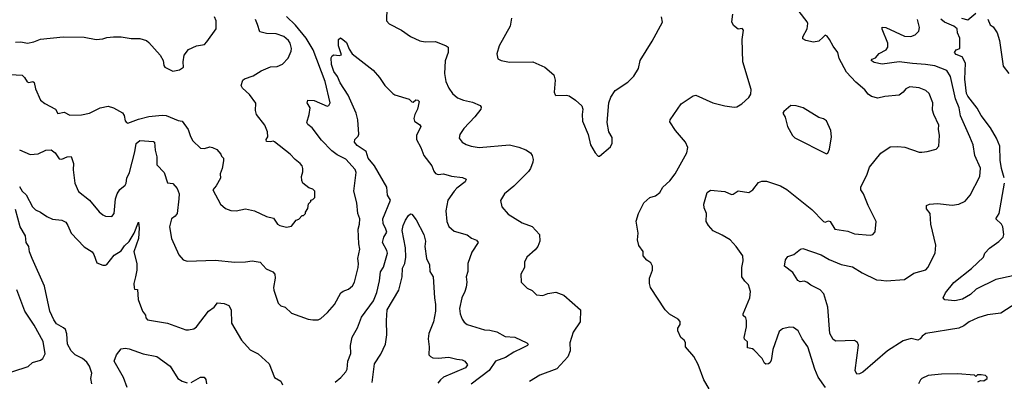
# Model space of a CAD drawing. Extents: x 1443846 to 1577407, y 839182 to 927291.
# Tile 160 of 256: x 1475286 to 1482740, y 888463 to 891204. Entities that reach past the tile are written whole.
import ezdxf

# ---------------------------------------------------------------- set-up
doc = ezdxf.new("R2010")
doc.units = 0

msp = doc.modelspace()

# ---------------------------------------------------------------- linework, layer by layer
at = {"layer": '0CON20XD'}
for points in [[(1478065.8, 891295), (1478063.8, 891195), (1478082.7, 891172.7), (1478175.7, 891125.7), (1478245, 891076.2), (1478315, 891044), (1478355, 891036), (1478435, 891038), (1478515, 891006), (1478528.8, 890995), (1478531.2, 890955), (1478508.3, 890891.7), (1478502.2, 890795), (1478512.2, 890735), (1478535, 890683.8), (1478563.4, 890643.4), (1478601.7, 890611.7), (1478645, 890593.3), (1478715, 890578.6), (1478772.3, 890552.3), (1478780.7, 890540.7), (1478778, 890525), (1478732.8, 890467.2), (1478649.7, 890380.3), (1478617.1, 890332.9)], [(1475215, 890787.5), (1475305, 890784), (1475323.8, 890765), (1475341.7, 890731.7), (1475355, 890728.8), (1475385, 890736.2), (1475395, 890727.5), (1475405, 890680), (1475443.8, 890595), (1475477.7, 890567.7), (1475556.1, 890526.1), (1475575, 890493.8), (1475623.6, 890503.6), (1475665, 890481.4), (1475755, 890483.1), (1475815, 890495.8), (1475895, 890536.7), (1475955, 890547.5), (1475997, 890537), (1476065, 890497.5), (1476077.3, 890477.3), (1476085, 890436.7), (1476094.2, 890424.2), (1476105, 890420.8), (1476185, 890450), (1476265, 890469.2), (1476365, 890480), (1476395, 890478), (1476485, 890440.8), (1476516.2, 890435), (1476561.9, 890371.9), (1476579.1, 890319.1), (1476597, 890287), (1476655, 890230), (1476685, 890228.8), (1476725, 890240), (1476746.4, 890236.4), (1476779.3, 890219.3), (1476810, 890185), (1476815, 890170), (1476830, 890155), (1476830, 890135), (1476818.8, 890075), (1476804, 890035), (1476806.1, 890003.9), (1476773.8, 889945), (1476747.5, 889915), (1476806.7, 889805), (1476845, 889773.3), (1476885, 889756.7), (1476925, 889756.2), (1476995, 889770), (1477065, 889756), (1477155, 889713.3), (1477208.8, 889698.8), (1477238.8, 889655), (1477255, 889644.3), (1477305, 889632.5), (1477345, 889640), (1477380, 889685), (1477398.3, 889691.7), (1477425, 889720), (1477435, 889720), (1477450, 889735), (1477450, 889745), (1477467, 889773), (1477473, 889807), (1477490, 889825), (1477490, 889835), (1477505, 889840), (1477520, 889855), (1477520, 889905), (1477505, 889920), (1477475, 889930), (1477430, 889965), (1477422.5, 889985), (1477420, 890015), (1477430, 890050), (1477430, 890075), (1477425.7, 890095), (1477410, 890115), (1477371.2, 890145), (1477334, 890185), (1477215, 890279.2), (1477205, 890283.3), (1477185, 890277.5), (1477155, 890280), (1477152.5, 890295), (1477163.8, 890316.2), (1477163.3, 890355), (1477141.3, 890405), (1477078.4, 890485), (1477071.8, 890515), (1477075, 890570), (1477025, 890638), (1476973.8, 890685), (1476963.3, 890705), (1476976.7, 890745), (1476987.5, 890755), (1477055, 890777.5), (1477115, 890815.8), (1477185, 890847.5), (1477235, 890850), (1477275, 890868), (1477318, 890912), (1477342.5, 890965), (1477344.2, 890985), (1477334, 891025), (1477321.2, 891045), (1477286.8, 891076.8), (1477227.7, 891097.7), (1477155, 891100), (1477105, 891110.8), (1477086.6, 891166.6), (1477070.6, 891205)], [(1475255, 891033.8), (1475295, 891035.8), (1475345, 891027.1), (1475392.5, 891035), (1475445, 891057.5), (1475615, 891074.6), (1475775, 891071.1), (1475865, 891054), (1475915, 891058.6), (1475945, 891070), (1475996.4, 891073.6), (1476055, 891072.9), (1476130.7, 891060.7), (1476195, 891061.8), (1476246.7, 891045), (1476265, 891031.2), (1476348.8, 890935), (1476371.2, 890895), (1476377.7, 890857.7), (1476386, 890845), (1476445, 890813.8), (1476495, 890823.8), (1476526.2, 890845), (1476523.8, 890885), (1476532, 890935), (1476563.2, 890976.8), (1476625, 891006), (1476685, 891016.2), (1476703.2, 891036.8), (1476773.8, 891135), (1476773.8, 891195), (1476761.2, 891225)], [(1475285, 890217.5), (1475365, 890181.1), (1475425, 890187.5), (1475485, 890215.6), (1475525, 890218), (1475556, 890195), (1475585, 890150), (1475605, 890147.5), (1475644.6, 890165.4), (1475675, 890166.2), (1475693, 890113), (1475690, 890065), (1475704, 889965), (1475730.9, 889900.9), (1475815, 889836), (1475887.9, 889747.9), (1475915, 889723.8), (1475935, 889713.8), (1475985, 889712.5), (1476000.8, 889735), (1476010.4, 889845), (1476023.5, 889885), (1476045, 889915.7), (1476085, 889948.9), (1476092.5, 889965), (1476097.2, 890002.8), (1476116.8, 890045), (1476158.7, 890201.3), (1476168.5, 890265), (1476195, 890288.9), (1476300, 890280), (1476305.8, 890275.8), (1476310.8, 890215), (1476325.6, 890165.6), (1476323.4, 890103.4), (1476381.1, 890045), (1476405, 889967.5), (1476445, 889962.5), (1476477.5, 889925), (1476492.5, 889885), (1476490.6, 889845), (1476479.2, 889735), (1476464.5, 889715.5), (1476434.4, 889695), (1476419.4, 889635), (1476436.2, 889545), (1476491.7, 889421.7), (1476523.2, 889383.2), (1476555, 889372.5), (1476765, 889381.5), (1476915, 889365.5), (1476995, 889367.5), (1477045, 889376.2), (1477107, 889367), (1477152.5, 889315), (1477202.1, 889292.1), (1477218, 889275), (1477221.2, 889245), (1477208.8, 889175), (1477211.2, 889155), (1477244.2, 889055), (1477264.2, 889034.2), (1477295.8, 889025.8), (1477345, 888980), (1477470, 888935), (1477505, 888928.8), (1477545, 888930), (1477565, 888938.8), (1477615.6, 888984.4), (1477669.2, 889045), (1477717.3, 889132.7), (1477734.4, 889145.6), (1477775, 889160.8), (1477805, 889186), (1477820, 889215), (1477849.2, 889325), (1477851.6, 889355), (1477845.4, 889395), (1477861.8, 889465), (1477853.3, 889505), (1477848.9, 889615), (1477860, 889655), (1477860.5, 889695), (1477846.2, 889735), (1477838.8, 889815), (1477816.2, 889905), (1477834.3, 890045), (1477825, 890068), (1477755, 890147.5), (1477689.3, 890179.3), (1477650.5, 890210.5), (1477571.9, 890291.9), (1477499.3, 890385), (1477468.7, 890408.7), (1477461.1, 890425), (1477477.6, 890485), (1477484.6, 890535), (1477462.5, 890575), (1477467.1, 890592.9), (1477515, 890591.4), (1477615, 890548.8), (1477627.7, 890552.3), (1477637.5, 890575), (1477597.9, 890735), (1477508.9, 890975), (1477454.8, 891065), (1477375, 891163.3), (1477305, 891228.9)], [(1479010, 891215), (1478999.2, 891155), (1478916, 891005), (1478898.8, 890945), (1478906.4, 890906.4), (1478930, 890895), (1478995, 890882), (1479170, 890885), (1479262.5, 890845), (1479330, 890785), (1479338.8, 890745), (1479332.5, 890655), (1479340, 890635), (1479345, 890630), (1479425, 890631.2), (1479445, 890626.2), (1479493.3, 890595), (1479540.7, 890550.7), (1479548.8, 890525), (1479543.8, 890485), (1479548, 890435), (1479588.8, 890335), (1479606.7, 890255), (1479642.5, 890195), (1479665, 890170), (1479675, 890170), (1479759.3, 890240.7), (1479771.7, 890268.3), (1479771.7, 890311.7), (1479747.5, 890355), (1479733.3, 890425), (1479747.1, 890575), (1479762.4, 890617.6), (1479795, 890666.2), (1479890.5, 890729.5), (1479936.2, 890775), (1479970, 890835), (1479984.4, 890895.6), (1480075, 891040), (1480153.3, 891185), (1480146.2, 891225)], [(1480506.2, 888405), (1480466.2, 888475), (1480421.7, 888591.7), (1480390.7, 888650.7), (1480327.5, 888725), (1480326.7, 888756.7), (1480317.5, 888775), (1480292.5, 888795), (1480267.5, 888845), (1480267.5, 888865), (1480287, 888893), (1480287, 888917), (1480270, 888935), (1480205, 888972.5), (1480173.3, 889005), (1480061.2, 889175), (1480053.8, 889205), (1480053.9, 889243.9), (1480076, 889305), (1480076.2, 889335), (1480065, 889360), (1480035, 889382.5), (1480007.5, 889415), (1480005, 889447.5), (1479972.7, 889492.7), (1479964, 889535), (1479968, 889585), (1479952.7, 889677.3), (1479971.2, 889735), (1480012.5, 889815), (1480057.5, 889855), (1480100, 889870), (1480133.3, 889895), (1480156.2, 889935), (1480207, 889983), (1480248.8, 890035), (1480338, 890195), (1480343.8, 890235), (1480326.2, 890275), (1480250, 890365), (1480209.3, 890429.3), (1480211.2, 890445), (1480295, 890566.7), (1480385, 890626.2), (1480405, 890631.2), (1480534.2, 890574.2), (1480625, 890550), (1480695, 890540), (1480715, 890543.3), (1480754.1, 890565.9), (1480806.7, 890615), (1480821.7, 890638.3), (1480823.8, 890675), (1480760.8, 890885), (1480756.1, 891053.9), (1480766.1, 891123.9), (1480755, 891136.2), (1480725, 891132.5), (1480689.3, 891159.3), (1480677, 891187), (1480684.1, 891245.9)], [(1481386.2, 888415), (1481331.2, 888495), (1481305.8, 888555), (1481252.5, 888725), (1481210.8, 888785), (1481180, 888845), (1481145, 888871.2), (1481115, 888874), (1481060.3, 888859.7), (1481035, 888841.2), (1480987.5, 888705), (1480975, 888620), (1480965, 888602.5), (1480953.9, 888596.1), (1480935, 888594), (1480925, 888600), (1480906.4, 888636.4), (1480845, 888701.2), (1480835, 888708.8), (1480797, 888717), (1480797, 888737), (1480795, 888762.5), (1480773.6, 888783.6), (1480770, 888795), (1480787.5, 888875), (1480787.5, 888925), (1480782.5, 888945), (1480763, 888963), (1480762.5, 888975), (1480813.8, 889095), (1480820, 889145), (1480803.8, 889195), (1480775, 889223.3), (1480754.3, 889255), (1480752.5, 889325), (1480763.9, 889376.1), (1480760, 889415), (1480710.8, 889485), (1480665, 889534.2), (1480605, 889571.9), (1480535, 889604.4), (1480500, 889645), (1480484.2, 889675), (1480486.2, 889735), (1480468.8, 889778.8), (1480465.8, 889805), (1480491.4, 889895), (1480515, 889911.4), (1480625, 889901.4), (1480675, 889878.6), (1480688.3, 889881.7), (1480725, 889908), (1480805, 889894.2), (1480836, 889915), (1480880.3, 889969.7), (1480905, 889980.8), (1480940.8, 889979.2), (1481045, 889944), (1481095, 889918), (1481282.5, 889765), (1481371.2, 889675), (1481385, 889670), (1481410.5, 889679.5), (1481421.2, 889675), (1481456.7, 889615), (1481555, 889600), (1481605, 889580.8), (1481725, 889571.2), (1481745, 889576.7), (1481763.6, 889596.4), (1481771.2, 889675), (1481709.2, 889795), (1481674.2, 889885), (1481655, 889913.8), (1481653.5, 889936.5), (1481699.2, 890025), (1481719.2, 890085), (1481805, 890193.3), (1481875, 890240), (1481935, 890244), (1481987.7, 890237.7), (1482095, 890200.8), (1482115, 890200), (1482155.7, 890204.3), (1482225, 890223.3), (1482245.5, 890244.5), (1482250, 890325), (1482241.1, 890375), (1482244, 890405), (1482206, 890485), (1482197.7, 890517.7), (1482199.4, 890575), (1482170.8, 890645), (1482145, 890667.5), (1482095, 890688), (1482025, 890696), (1481995, 890678.8), (1481975, 890653.8), (1481945, 890632), (1481835, 890620.8), (1481781.7, 890608.3), (1481735, 890621.9), (1481709.5, 890639.5), (1481685, 890672), (1481615, 890731.4), (1481545.4, 890805), (1481489.1, 890909.1), (1481480, 890955), (1481445, 891002.5), (1481417.5, 891055), (1481398.7, 891078.7), (1481385, 891086.2), (1481369.1, 891070.9), (1481335, 891041.4), (1481295.5, 891034.5), (1481237.5, 891045), (1481215, 891060), (1481213.8, 891075), (1481246.7, 891135), (1481253.8, 891175), (1481248.6, 891188.6), (1481186.2, 891265)], [(1481808.8, 889228.8), (1481845, 889224.2), (1481984.2, 889235.8), (1482055, 889282), (1482145, 889309.2), (1482161.4, 889325), (1482217.5, 889435), (1482222.5, 889495), (1482184.5, 889655), (1482180, 889735), (1482151.5, 889771.5), (1482151.4, 889795), (1482174.6, 889805.4), (1482235, 889810), (1482345, 889797.5), (1482395, 889806), (1482442.7, 889827.3), (1482482.5, 889875), (1482555.7, 890015), (1482559.1, 890079.1), (1482516.7, 890175), (1482505.6, 890255), (1482478.9, 890315), (1482408.5, 890475), (1482398, 890535), (1482370.2, 890605), (1482333.3, 890773.3), (1482305, 890818.5), (1482215, 890854.1), (1482144.8, 890865.2), (1482045, 890870.7), (1481945, 890884.7), (1481815.8, 890865.8), (1481755, 890880), (1481732.5, 890895), (1481740, 890905), (1481766, 890914), (1481793.1, 890946.9), (1481846.7, 890975), (1481857.5, 890995), (1481858, 891025), (1481815, 891132.5), (1481815, 891146.7), (1481842.5, 891145), (1481985, 891078.5), (1482032.7, 891077.3), (1482065, 891090), (1482093.1, 891116.9), (1482098.6, 891145), (1482081.9, 891205)], [(1482740.3, 890005), (1482720.2, 890075), (1482709.9, 890139.9), (1482705.4, 890245), (1482680.8, 890305), (1482634.6, 890385), (1482565, 890477.1), (1482533.7, 890533.7), (1482464.3, 890624.3), (1482454.8, 890644.8), (1482442.6, 890752.6), (1482447.5, 890875), (1482421.4, 890921.4), (1482375, 890940.8), (1482363.5, 890955), (1482375, 890974.4), (1482402.5, 890985), (1482403.3, 891065), (1482385.8, 891105), (1482382.9, 891135), (1482358.8, 891155), (1482288, 891185), (1482258.5, 891208.5)], [(1482415, 891214.4), (1482465, 891203.3), (1482525, 891252.5)], [(1482615, 891208), (1482633.3, 891165), (1482655, 891148.8), (1482685.6, 891105), (1482703.3, 891045), (1482731.4, 890851.4), (1482775.6, 890795)], [(1477675, 888457.1), (1477717.6, 888492.4), (1477754.1, 888535.9), (1477764.2, 888555.8), (1477770, 888615), (1477794.4, 888675), (1477790.8, 888735), (1477803.4, 888796.6), (1477842.6, 888867.4), (1477875, 888948.8), (1477965, 889074.3), (1477989.6, 889135), (1478010.5, 889225), (1478017.4, 889292.6), (1478040.9, 889329.1), (1478070, 889435), (1478065.8, 889455), (1478033.3, 889515), (1478043.6, 889556.4), (1478065, 889592.5), (1478058.9, 889615), (1478038.8, 889658.8), (1478034.8, 889695), (1478092.7, 889835), (1478070.5, 889875), (1478065.9, 889935), (1477972.1, 890095), (1477925.6, 890155), (1477908, 890205), (1477841.5, 890251.5), (1477820, 890275), (1477824.2, 890295), (1477848.2, 890321.8), (1477853.6, 890336.4), (1477845.9, 890445), (1477833.9, 890495), (1477771.8, 890631.8), (1477711.5, 890725), (1477692.5, 890772.5), (1477665, 890810), (1477647.5, 890865), (1477644, 890915), (1477650.7, 890929.3), (1477665, 890936.7), (1477705, 890932.5), (1477721.7, 890938.3), (1477698.8, 891005), (1477700, 891055), (1477715, 891066), (1477733.3, 891055), (1477761.2, 891031.2), (1477779.7, 890979.7), (1477802, 890945), (1477961.2, 890821.2), (1478011.2, 890765), (1478051.2, 890705), (1478110, 890645), (1478125, 890634), (1478235, 890601.2), (1478255, 890581.2), (1478265, 890578.8), (1478285, 890597.1), (1478300, 890595), (1478310.8, 890585), (1478298, 890525), (1478277.5, 890485), (1478270, 890455), (1478275, 890434), (1478316.4, 890406.4), (1478322.5, 890395), (1478290, 890325), (1478290, 890295), (1478322.2, 890235), (1478345, 890174), (1478407, 890097), (1478422.5, 890055), (1478435, 890038), (1478455, 890030), (1478495, 890035.5), (1478555, 890018.1), (1478637.6, 890007.6), (1478666.7, 889995), (1478658.8, 889975), (1478595, 889928), (1478575, 889903.8), (1478527.5, 889835), (1478511.1, 889755), (1478520.5, 889675), (1478535, 889636.2), (1478575, 889600), (1478675, 889574.3), (1478707.1, 889547.1), (1478745, 889532.5), (1478758, 889515), (1478708.7, 889441.3), (1478680, 889355), (1478679.2, 889295), (1478667.1, 889255), (1478670.6, 889215), (1478665.9, 889175.9), (1478657, 889143), (1478633.1, 889095), (1478616.9, 889015), (1478621.4, 888975), (1478636, 888935), (1478650.5, 888910.5), (1478672.7, 888892.7), (1478804.4, 888854.4), (1478845, 888851.9), (1478897.5, 888837.5), (1478962.2, 888802.2), (1479035, 888798.9), (1479125, 888755.8), (1479136.2, 888745), (1479131.2, 888735), (1479091.2, 888715), (1479026.2, 888685), (1478965.3, 888644.7), (1478888, 888615), (1478840, 888545), (1478705, 888442.5)], [(1481395, 890187.5), (1481405, 890192.5), (1481416.8, 890223.2), (1481432.9, 890315), (1481428.1, 890365), (1481395, 890436.7), (1481371.7, 890451.7), (1481335, 890463.3), (1481217.5, 890535), (1481165, 890551.2), (1481125, 890552.5), (1481070.7, 890509.3), (1481063.3, 890495), (1481080, 890465), (1481100, 890395), (1481137.5, 890325), (1481155, 890307.5), (1481395, 890187.5)], [(1478617.1, 890332.9), (1478614, 890305), (1478636.8, 890276.8), (1478667, 890257), (1478704.4, 890244.4), (1478765, 890235.7), (1478994.5, 890254.5), (1479065, 890238.1), (1479117.5, 890217.5), (1479153.3, 890195), (1479166.2, 890175), (1479173.8, 890145), (1479171.2, 890125), (1479154.2, 890075.8), (1479137.9, 890052.1), (1479027, 889943), (1478956.2, 889885), (1478926.1, 889833.9), (1478936, 889785), (1478985, 889730), (1479090, 889665), (1479165.5, 889635.5), (1479221.2, 889575), (1479223.8, 889525), (1479208.8, 889485), (1479189.7, 889460.3), (1479125.9, 889404.1), (1479108.8, 889365), (1479108.8, 889325), (1479081.2, 889275), (1479083.6, 889213.6), (1479128.3, 889168.3), (1479165, 889151.2), (1479197.7, 889117.7), (1479247.7, 889112.3), (1479285, 889128), (1479345, 889138.8), (1479405, 889116.2), (1479531.2, 889005), (1479530, 888915), (1479475.6, 888834.4), (1479450, 888755), (1479452.5, 888695), (1479435, 888648.8), (1479353.2, 888556.8), (1479225, 888508.6), (1479145, 888462)], [(1475285, 889938.8), (1475303.8, 889905), (1475335, 889876)], [(1482805, 889263.3), (1482675, 889235.3), (1482528.1, 889161.9), (1482485, 889120.5), (1482423.8, 889085), (1482365, 889072.9), (1482290.3, 889080.3), (1482278, 889095), (1482295, 889133.8), (1482358.8, 889211.2), (1482492.1, 889317.9), (1482582, 889405), (1482592.5, 889435), (1482627.8, 889472.2), (1482698.2, 889521.8), (1482731.9, 889555), (1482735.6, 889575), (1482730, 889635), (1482717.8, 889655), (1482676.5, 889695), (1482700.4, 889735), (1482742.8, 889965)], [(1475335, 889876), (1475384.3, 889785), (1475405, 889762), (1475445, 889745.6), (1475491.5, 889711.5), (1475535, 889691.4), (1475605, 889684.4), (1475635, 889668.1), (1475651.5, 889645), (1475675.7, 889585), (1475775, 889481.4), (1475835, 889444.2), (1475848.5, 889425), (1475870.4, 889360.4), (1475915, 889343.3), (1475935, 889342.2), (1475945, 889348.6), (1476000.8, 889419.2), (1476055, 889452.2), (1476080.1, 889489.9), (1476115, 889523.5), (1476153.1, 889586.9), (1476185, 889670), (1476190.6, 889625), (1476185.4, 889545), (1476151.5, 889445), (1476172.1, 889355), (1476172.5, 889305), (1476163.3, 889255), (1476151.6, 889205), (1476151.7, 889171.7), (1476155, 889162.5), (1476178.8, 889158.8), (1476182.7, 889082.7), (1476216.7, 888995), (1476237.5, 888965), (1476240, 888945), (1476255, 888930), (1476405, 888904), (1476543, 888853), (1476565, 888852), (1476605, 888861.4), (1476623.8, 888876.2), (1476715, 888994.3), (1476758.8, 889025), (1476785, 889057.5), (1476835, 889053.8), (1476868.8, 889038.8), (1476888, 889005), (1476888.8, 888905), (1476964.5, 888774.5), (1477031.7, 888701.7), (1477090.5, 888670.5), (1477175.9, 888595.9), (1477215, 888492.5), (1477262.5, 888465), (1477276.2, 888436.2)], [(1475831.8, 888445), (1475825.4, 888485), (1475833.1, 888525), (1475815, 888578), (1475795, 888608.1), (1475762.9, 888635), (1475705, 888664.7), (1475674.8, 888694.8), (1475648.3, 888745), (1475643.1, 888823.1), (1475632.5, 888855), (1475619.1, 888869.1), (1475565, 888898.8), (1475545, 888928.5), (1475515.3, 888995), (1475473.6, 889185), (1475379.8, 889395), (1475360.9, 889445), (1475354.7, 889484.7), (1475336.4, 889516.4), (1475330.9, 889565), (1475291.1, 889635), (1475253.8, 889765)], [(1477954, 888455), (1477971.8, 888595), (1478020.1, 888669.9), (1478055.4, 888745), (1478066.4, 888815), (1478062.9, 888925), (1478069.3, 889005), (1478155.5, 889155), (1478181.1, 889255), (1478185, 889320), (1478200.9, 889355), (1478210, 889405), (1478207.5, 889475), (1478182.7, 889605), (1478190, 889645), (1478207.5, 889685), (1478230.3, 889719.7), (1478245, 889731.2), (1478255, 889730), (1478287.6, 889687.6), (1478345.8, 889575), (1478357.5, 889525), (1478354, 889485), (1478367.1, 889395), (1478387.5, 889345), (1478390.8, 889295), (1478416, 889255), (1478425.7, 889095), (1478434.5, 889045), (1478432.9, 888995), (1478419.3, 888915), (1478382.7, 888825), (1478378.2, 888785), (1478386.2, 888725), (1478384.6, 888664.6), (1478395, 888650), (1478415, 888640.5), (1478455, 888638.2), (1478535, 888647.1), (1478595, 888630), (1478635, 888626), (1478656.2, 888615), (1478676.8, 888586.8), (1478661.9, 888565), (1478495, 888493.8), (1478471.1, 888475), (1478451.4, 888448.6)], [(1482835, 889057.5), (1482715, 888980.8), (1482613.4, 888966.6), (1482540, 888945), (1482475, 888914.2), (1482435, 888884.3), (1482395, 888865.5), (1482146.7, 888825), (1482119.2, 888805), (1482103.8, 888785), (1482085, 888775.7), (1482035, 888786.5), (1481975, 888770), (1481856.2, 888693.8), (1481668.6, 888531.4), (1481645, 888520), (1481625, 888517.5), (1481611.4, 888545), (1481637.1, 888737.1), (1481627.8, 888757.8), (1481605, 888773.1), (1481465, 888767.1), (1481445, 888778.8), (1481418.9, 888825), (1481405.4, 889025.4), (1481374.5, 889125), (1481346.4, 889156.4), (1481275, 889192.1), (1481245, 889214), (1481225, 889221.2), (1481195, 889216.7), (1481176.1, 889226.1), (1481138.3, 889288.3), (1481076.2, 889335), (1481083.8, 889385), (1481101.7, 889408.3), (1481146.1, 889423.9), (1481197.5, 889465), (1481215, 889468.8), (1481355, 889420.8), (1481415, 889385.8), (1481505, 889349.2), (1481590, 889330), (1481664.5, 889284.5), (1481772.8, 889232.8), (1481808.8, 889228.8)], [(1475115, 888499.2), (1475350, 888575), (1475384.1, 888605.9), (1475445, 888623.3), (1475462.5, 888635), (1475478, 888672), (1475464.2, 888765), (1475395, 888888.8), (1475324.6, 888994.6), (1475265, 889156.7)], [(1476099.4, 888415), (1476071, 888491), (1476000.8, 888615), (1476020, 888665), (1476055, 888708.8), (1476085, 888714), (1476115, 888708.1), (1476220.9, 888670.9), (1476325, 888651.2), (1476425, 888578.1), (1476483.4, 888483.4), (1476515, 888464.5), (1476555, 888451.2)], [(1482540.7, 888459.3), (1482560.7, 888469.3), (1482585, 888467.5), (1482610, 888485), (1482610, 888495), (1482597, 888507), (1482565, 888512.5), (1482538.3, 888511.7), (1482525, 888500), (1482515, 888510), (1482385, 888518.8), (1482265, 888517.5), (1482165, 888506.7), (1482116.2, 888485), (1482105, 888474), (1482091.2, 888445)], [(1476585.3, 888454.7), (1476655, 888494), (1476683.6, 888493.6), (1476695.7, 888475.7), (1476701.5, 888445)]]:
    msp.add_lwpolyline(points, dxfattribs=at)

doc.saveas('drawing.dxf')
